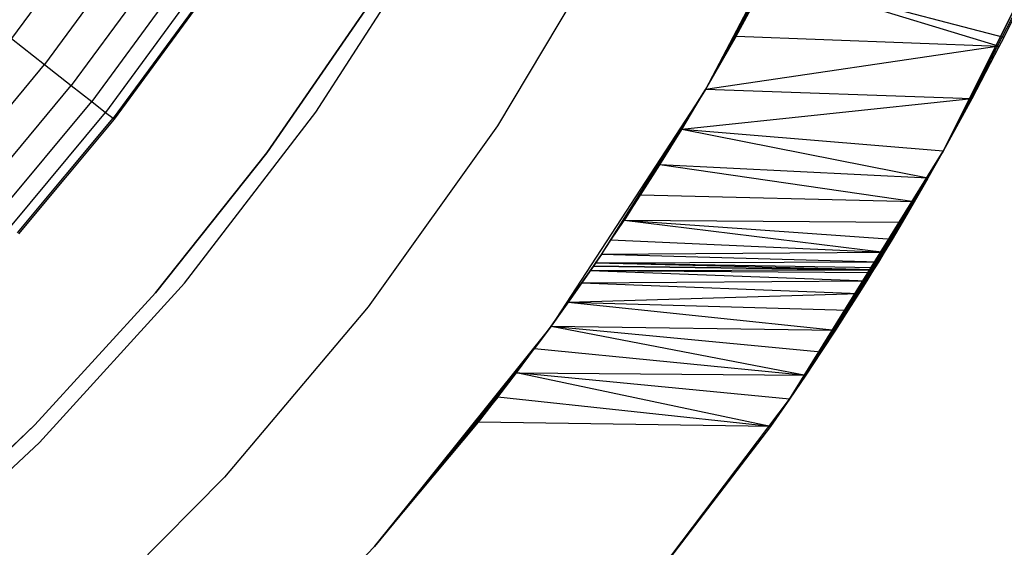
# Model space of a CAD drawing. Extents: x -390 to 397, y -401 to 400.
# Tile 188 of 192: x 2.96 to 9.2, y -393.45 to -390.11. Entities that reach past the tile are written whole.
import ezdxf

# ---------------------------------------------------------------- set-up
doc = ezdxf.new("R2010")
doc.units = 0
doc.header["$LTSCALE"] = 25.4
doc.layers.get('0').update_dxf_attribs({"linetype": 'CONTINUOUS'})

# ---------------------------------------------------------------- blocks, each defined once
blk = doc.blocks.new('FOURTY_ROUND_VII_ZWIS_STL')
at = {"color": 0}
for p, q in [((8.1348, -388.9736, -1000), (7.3054, -390.5571, -1000)), ((8.1348, -388.9736, -1000), (7.3054, -390.5571, -1000)), ((9.6365, -389.2938, -933.8293), (8.8109, -390.9464, -1000)), ((8.8109, -390.9464, -1000), (9.6365, -389.2938, -1000)), ((9.6365, -389.2938, -933.8293), (8.8109, -390.9464, -1000)), ((8.8109, -390.9464, -1000), (9.6365, -389.2938, -1000)), ((7.9191, -389.4228, -933.6603), (7.3054, -390.5571, -1000)), ((7.9191, -389.4228, -933.6603), (7.3054, -390.5571, -1000)), ((3.4387, -389.513, -981.1876), (2.9089, -390.2344, -981.1876)), ((3.4387, -389.513, -981.1876), (2.9089, -390.2344, -981.1876)), ((4.8359, -390.7, -992), (5.5751, -389.554, -992)), ((4.8359, -390.7, -992), (5.5751, -389.554, -992)), ((4.8359, -390.7, -991.5), (5.5751, -389.554, -991.5)), ((4.8359, -390.7, -991.5), (5.5751, -389.554, -991.5)), ((6.7115, -389.5767, -992), (5.9869, -390.7855, -992)), ((6.7115, -389.5767, -989.9545), (5.9869, -390.7855, -989.9545)), ((6.7115, -389.5767, -992), (5.9869, -390.7855, -992)), ((6.7115, -389.5767, -989.9545), (5.9869, -390.7855, -989.9545)), ((3.6582, -389.6641, -982.6336), (3.1188, -390.3986, -982.6336)), ((3.6582, -389.6641, -982.6336), (3.1188, -390.3986, -982.6336)), ((3.8354, -389.7861, -984.088), (3.2882, -390.5312, -984.088)), ((3.8354, -389.7861, -984.088), (3.2882, -390.5312, -984.088)), ((7.7062, -389.8382, -933.1329), (7.3054, -390.5571, -1000)), ((7.7062, -389.8382, -933.1329), (7.3054, -390.5571, -1000)), ((7.4995, -390.2182, -932.5722), (7.7062, -389.8382, -933.1329)), ((7.4995, -390.2182, -932.5722), (7.7062, -389.8382, -933.1329)), ((9.1939, -390.2269, -932.5895), (7.7062, -389.8382, -933.1329)), ((7.7062, -389.8382, -933.1329), (9.1659, -390.2819, -932.5013)), ((7.7062, -389.8382, -933.1329), (9.1659, -390.2819, -932.5013)), ((9.1939, -390.2269, -932.5895), (7.7062, -389.8382, -933.1329)), ((9.4115, -389.7837, -933.2313), (8.8109, -390.9464, -1000)), ((9.4115, -389.7837, -933.2313), (8.8109, -390.9464, -1000)), ((9.4115, -389.7837, -933.2313), (9.1939, -390.2269, -932.5895)), ((9.4115, -389.7837, -933.2313), (9.1939, -390.2269, -932.5895)), ((3.9702, -389.8789, -985.5491), (3.4171, -390.632, -985.5491)), ((3.9702, -389.8789, -985.5491), (3.4171, -390.632, -985.5491)), ((4.0623, -389.9423, -987.0152), (3.5052, -390.701, -987.0152)), ((4.0623, -389.9423, -987.0152), (3.5052, -390.701, -987.0152)), ((4.1117, -389.9763, -988.4842), (3.5524, -390.7379, -988.4842)), ((4.1117, -389.9763, -988.4842), (3.5524, -390.7379, -988.4842)), ((4.1182, -389.9808, -989.9545), (3.5587, -390.7428, -989.9545)), ((4.1182, -389.9808, -989.9545), (3.5587, -390.7428, -989.9545)), ((5.1695, -390.024, -991.75), (4.5272, -390.9563, -991.75)), ((4.5272, -390.9563, -992), (5.1695, -390.024, -992)), ((5.1695, -390.024, -991.75), (4.5272, -390.9563, -991.75)), ((4.5272, -390.9563, -992), (5.1695, -390.024, -992)), ((2.9089, -390.2344, -981.1876), (3.1188, -390.3986, -982.6336)), ((2.9089, -390.2344, -981.1876), (3.1188, -390.3986, -982.6336)), ((7.3054, -390.5571, -931.9861), (7.4995, -390.2182, -932.5722)), ((7.4995, -390.2182, -932.5722), (7.3054, -390.5571, -1000)), ((7.4995, -390.2182, -932.5722), (7.3054, -390.5571, -1000)), ((7.3054, -390.5571, -931.9861), (7.4995, -390.2182, -932.5722)), ((7.4995, -390.2182, -932.5722), (9.1659, -390.2819, -932.5013)), ((7.4995, -390.2182, -932.5722), (9.1659, -390.2819, -932.5013)), ((9.1939, -390.2269, -932.5895), (8.8109, -390.9464, -1000)), ((9.1939, -390.2269, -932.5895), (8.8109, -390.9464, -1000)), ((9.1939, -390.2269, -932.5895), (9.1659, -390.2819, -932.5013)), ((9.1939, -390.2269, -932.5895), (9.1659, -390.2819, -932.5013)), ((9.1659, -390.2819, -932.5013), (7.3054, -390.5571, -931.9861)), ((9.1659, -390.2819, -932.5013), (7.3054, -390.5571, -931.9861)), ((9.1659, -390.2819, -932.5013), (8.8109, -390.9464, -1000)), ((9.1659, -390.2819, -932.5013), (8.8109, -390.9464, -1000)), ((9.1659, -390.2819, -932.5013), (8.9922, -390.6146, -931.9158)), ((9.1659, -390.2819, -932.5013), (8.9922, -390.6146, -931.9158)), ((2.5356, -391.0989, -982.6336), (3.1188, -390.3986, -982.6336)), ((2.5356, -391.0989, -982.6336), (3.1188, -390.3986, -982.6336)), ((3.1188, -390.3986, -982.6336), (3.2882, -390.5312, -984.088)), ((3.1188, -390.3986, -982.6336), (3.2882, -390.5312, -984.088)), ((2.6966, -391.2415, -984.088), (3.2882, -390.5312, -984.088)), ((2.6966, -391.2415, -984.088), (3.2882, -390.5312, -984.088)), ((3.2882, -390.5312, -984.088), (3.4171, -390.632, -985.5491)), ((3.2882, -390.5312, -984.088), (3.4171, -390.632, -985.5491)), ((7.3054, -390.5571, -1000), (6.327, -392.0531, -1000)), ((7.3054, -390.5571, -1000), (6.327, -392.0531, -1000)), ((6.6455, -391.5999, -928.6811), (7.3054, -390.5571, -1000)), ((6.6455, -391.5999, -928.6811), (7.3054, -390.5571, -1000)), ((6.7062, -391.5101, -929.2598), (7.3054, -390.5571, -1000)), ((6.7062, -391.5101, -929.2598), (7.3054, -390.5571, -1000)), ((7.3054, -390.5571, -1000), (6.7893, -391.3853, -929.8311)), ((7.3054, -390.5571, -1000), (6.7893, -391.3853, -929.8311)), ((6.8937, -391.2255, -930.3948), (7.3054, -390.5571, -1000)), ((6.8937, -391.2255, -930.3948), (7.3054, -390.5571, -1000)), ((7.0164, -391.0328, -930.9438), (7.3054, -390.5571, -1000)), ((7.0164, -391.0328, -930.9438), (7.3054, -390.5571, -1000)), ((7.1543, -390.8098, -931.474), (7.3054, -390.5571, -1000)), ((7.1543, -390.8098, -931.474), (7.3054, -390.5571, -1000)), ((7.1543, -390.8098, -931.474), (7.3054, -390.5571, -931.9861)), ((7.1543, -390.8098, -931.474), (7.3054, -390.5571, -931.9861)), ((7.3054, -390.5571, -1000), (7.3054, -390.5571, -931.9861)), ((7.3054, -390.5571, -1000), (7.3054, -390.5571, -931.9861)), ((8.9922, -390.6146, -931.9158), (7.3054, -390.5571, -931.9861)), ((8.9922, -390.6146, -931.9158), (7.3054, -390.5571, -931.9861)), ((2.8191, -391.35, -985.5491), (3.4171, -390.632, -985.5491)), ((2.8191, -391.35, -985.5491), (3.4171, -390.632, -985.5491)), ((3.4171, -390.632, -985.5491), (3.5052, -390.701, -987.0152)), ((3.4171, -390.632, -985.5491), (3.5052, -390.701, -987.0152)), ((8.9922, -390.6146, -931.9158), (7.1543, -390.8098, -931.474)), ((8.9922, -390.6146, -931.9158), (7.1543, -390.8098, -931.474)), ((8.9922, -390.6146, -931.9158), (8.8109, -390.9464, -1000)), ((8.9922, -390.6146, -931.9158), (8.8109, -390.9464, -1000)), ((8.9922, -390.6146, -931.9158), (8.8109, -390.9464, -931.2114)), ((8.9922, -390.6146, -931.9158), (8.8109, -390.9464, -931.2114)), ((2.9028, -391.4242, -987.0152), (3.5052, -390.701, -987.0152)), ((2.9028, -391.4242, -987.0152), (3.5052, -390.701, -987.0152)), ((3.5052, -390.701, -987.0152), (3.5524, -390.7379, -988.4842)), ((3.5052, -390.701, -987.0152), (3.5524, -390.7379, -988.4842)), ((4.0046, -391.7811, -992), (4.8359, -390.7, -992)), ((4.0046, -391.7811, -992), (4.8359, -390.7, -992)), ((4.0046, -391.7811, -991.5), (4.8359, -390.7, -991.5)), ((4.0046, -391.7811, -991.5), (4.8359, -390.7, -991.5)), ((4.8359, -390.7, -992), (4.8359, -390.7, -991.5)), ((4.8359, -390.7, -992), (4.8359, -390.7, -991.5)), ((2.9477, -391.464, -988.4842), (3.5524, -390.7379, -988.4842)), ((2.9477, -391.464, -988.4842), (3.5524, -390.7379, -988.4842)), ((3.5587, -390.7428, -989.9545), (2.9537, -391.4692, -989.9545)), ((3.5587, -390.7428, -989.9545), (2.9537, -391.4692, -989.9545)), ((3.5524, -390.7379, -988.4842), (3.5587, -390.7428, -989.9545)), ((3.5524, -390.7379, -988.4842), (3.5587, -390.7428, -989.9545)), ((5.9869, -390.7855, -992), (5.1675, -391.9321, -992)), ((5.9869, -390.7855, -989.9545), (5.1675, -391.9321, -989.9545)), ((5.9869, -390.7855, -992), (5.1675, -391.9321, -992)), ((5.9869, -390.7855, -989.9545), (5.1675, -391.9321, -989.9545)), ((5.9869, -390.7855, -989.9545), (5.9869, -390.7855, -992)), ((5.9869, -390.7855, -989.9545), (5.9869, -390.7855, -992)), ((7.0164, -391.0328, -930.9438), (7.1543, -390.8098, -931.474)), ((7.0164, -391.0328, -930.9438), (7.1543, -390.8098, -931.474)), ((8.7143, -391.1173, -930.7769), (7.1543, -390.8098, -931.474)), ((8.8109, -390.9464, -931.2114), (7.1543, -390.8098, -931.474)), ((8.7143, -391.1173, -930.7769), (7.1543, -390.8098, -931.474)), ((8.8109, -390.9464, -931.2114), (7.1543, -390.8098, -931.474)), ((4.5272, -390.9563, -991.75), (3.8221, -391.8421, -991.75)), ((3.8221, -391.8421, -992), (4.5272, -390.9563, -992)), ((4.5272, -390.9563, -991.75), (3.8221, -391.8421, -991.75)), ((3.8221, -391.8421, -992), (4.5272, -390.9563, -992)), ((4.5272, -390.9563, -991.75), (4.5272, -390.9563, -992)), ((4.5272, -390.9563, -991.75), (4.5272, -390.9563, -992)), ((8.8109, -390.9464, -931.2114), (7.8364, -392.5158, -1000)), ((7.8364, -392.5158, -1000), (8.8109, -390.9464, -1000)), ((8.8109, -390.9464, -931.2114), (7.8364, -392.5158, -1000)), ((7.8364, -392.5158, -1000), (8.8109, -390.9464, -1000)), ((8.8109, -390.9464, -931.2114), (8.7143, -391.1173, -930.7769)), ((8.8109, -390.9464, -931.2114), (8.7143, -391.1173, -930.7769)), ((8.8109, -390.9464, -1000), (8.8109, -390.9464, -931.2114)), ((8.8109, -390.9464, -1000), (8.8109, -390.9464, -931.2114)), ((6.8937, -391.2255, -930.3948), (7.0164, -391.0328, -930.9438)), ((6.8937, -391.2255, -930.3948), (7.0164, -391.0328, -930.9438)), ((8.6274, -391.2679, -930.3307), (7.0164, -391.0328, -930.9438)), ((8.6274, -391.2679, -930.3307), (7.0164, -391.0328, -930.9438)), ((8.7143, -391.1173, -930.7769), (7.0164, -391.0328, -930.9438)), ((8.7143, -391.1173, -930.7769), (7.0164, -391.0328, -930.9438)), ((8.7143, -391.1173, -930.7769), (7.8364, -392.5158, -1000)), ((8.7143, -391.1173, -930.7769), (7.8364, -392.5158, -1000)), ((8.7143, -391.1173, -930.7769), (8.6274, -391.2679, -930.3307)), ((8.7143, -391.1173, -930.7769), (8.6274, -391.2679, -930.3307)), ((6.7893, -391.3853, -929.8311), (6.8937, -391.2255, -930.3948)), ((6.7893, -391.3853, -929.8311), (6.8937, -391.2255, -930.3948)), ((8.6274, -391.2679, -930.3307), (6.8937, -391.2255, -930.3948)), ((8.6274, -391.2679, -930.3307), (6.8937, -391.2255, -930.3948)), ((7.8364, -392.5158, -1000), (8.6274, -391.2679, -930.3307)), ((7.8364, -392.5158, -1000), (8.6274, -391.2679, -930.3307)), ((8.6274, -391.2679, -930.3307), (8.5511, -391.3976, -929.8723)), ((8.6274, -391.2679, -930.3307), (8.5511, -391.3976, -929.8723)), ((6.7062, -391.5101, -929.2598), (6.7893, -391.3853, -929.8311)), ((6.7062, -391.5101, -929.2598), (6.7893, -391.3853, -929.8311)), ((8.4365, -391.5882, -928.9357), (6.7893, -391.3853, -929.8311)), ((8.4871, -391.5047, -929.406), (6.7893, -391.3853, -929.8311)), ((8.4365, -391.5882, -928.9357), (6.7893, -391.3853, -929.8311)), ((8.4871, -391.5047, -929.406), (6.7893, -391.3853, -929.8311)), ((8.5511, -391.3976, -929.8723), (6.7893, -391.3853, -929.8311)), ((8.5511, -391.3976, -929.8723), (6.7893, -391.3853, -929.8311)), ((8.5511, -391.3976, -929.8723), (7.8364, -392.5158, -1000)), ((8.5511, -391.3976, -929.8723), (7.8364, -392.5158, -1000)), ((8.5511, -391.3976, -929.8723), (8.4871, -391.5047, -929.406)), ((8.5511, -391.3976, -929.8723), (8.4871, -391.5047, -929.406)), ((6.6455, -391.5999, -928.6811), (6.7062, -391.5101, -929.2598)), ((6.6455, -391.5999, -928.6811), (6.7062, -391.5101, -929.2598)), ((8.4365, -391.5882, -928.9357), (6.7062, -391.5101, -929.2598)), ((8.4365, -391.5882, -928.9357), (6.7062, -391.5101, -929.2598)), ((8.4871, -391.5047, -929.406), (7.8364, -392.5158, -1000)), ((8.4871, -391.5047, -929.406), (7.8364, -392.5158, -1000)), ((8.4871, -391.5047, -929.406), (8.4365, -391.5882, -928.9357)), ((8.4871, -391.5047, -929.406), (8.4365, -391.5882, -928.9357)), ((6.6455, -391.5999, -928.6811), (6.327, -392.0531, -1000)), ((6.6455, -391.5999, -928.6811), (6.327, -392.0531, -1000)), ((6.6082, -391.6544, -928.0945), (6.6455, -391.5999, -928.6811)), ((6.6082, -391.6544, -928.0945), (6.6455, -391.5999, -928.6811)), ((8.3999, -391.6481, -928.4612), (6.6082, -391.6544, -928.0945)), ((8.3999, -391.6481, -928.4612), (6.6082, -391.6544, -928.0945)), ((8.4365, -391.5882, -928.9357), (6.6455, -391.5999, -928.6811)), ((8.4365, -391.5882, -928.9357), (6.6455, -391.5999, -928.6811)), ((8.3999, -391.6481, -928.4612), (6.6455, -391.5999, -928.6811)), ((8.3999, -391.6481, -928.4612), (6.6455, -391.5999, -928.6811)), ((8.4365, -391.5882, -928.9357), (7.8364, -392.5158, -1000)), ((8.4365, -391.5882, -928.9357), (7.8364, -392.5158, -1000)), ((8.3999, -391.6481, -928.4612), (7.8364, -392.5158, -1000)), ((8.3999, -391.6481, -928.4612), (7.8364, -392.5158, -1000)), ((8.3999, -391.6481, -928.4612), (8.3777, -391.6843, -927.9827)), ((8.3999, -391.6481, -928.4612), (8.3777, -391.6843, -927.9827)), ((8.4365, -391.5882, -928.9357), (8.3999, -391.6481, -928.4612)), ((8.4365, -391.5882, -928.9357), (8.3999, -391.6481, -928.4612)), ((6.6082, -391.6544, -928.0945), (6.327, -392.0531, -1000)), ((6.6082, -391.6544, -928.0945), (6.327, -392.0531, -1000)), ((6.327, -392.0531, -1000), (6.5956, -391.6729, -927.5)), ((6.5956, -391.6729, -927.5), (6.327, -392.0531, -915.212)), ((6.5956, -391.6729, -927.5), (6.327, -392.0531, -915.212)), ((6.327, -392.0531, -1000), (6.5956, -391.6729, -927.5)), ((6.5956, -391.6729, -916), (6.4625, -391.8638, -915.606)), ((6.5956, -391.6729, -916), (6.4625, -391.8638, -915.606)), ((6.5956, -391.6729, -927.5), (6.4625, -391.8638, -915.606)), ((6.5956, -391.6729, -927.5), (6.4625, -391.8638, -915.606)), ((6.5211, -391.7803, -915.5468), (6.5761, -391.701, -915.7631)), ((6.5211, -391.7803, -915.5468), (6.5761, -391.701, -915.7631)), ((6.5761, -391.701, -915.7631), (6.5956, -391.6729, -916)), ((6.5761, -391.701, -915.7631), (6.5956, -391.6729, -916)), ((6.5761, -391.701, -915.7631), (8.3701, -391.6965, -916)), ((6.5761, -391.701, -915.7631), (8.3701, -391.6965, -916)), ((6.5761, -391.701, -915.7631), (8.3593, -391.7141, -915.8126)), ((6.5761, -391.701, -915.7631), (8.3593, -391.7141, -915.8126)), ((6.5761, -391.701, -915.7631), (8.3273, -391.7657, -915.6334)), ((6.5761, -391.701, -915.7631), (8.3273, -391.7657, -915.6334)), ((6.5956, -391.6729, -927.5), (6.6082, -391.6544, -928.0945)), ((6.5956, -391.6729, -927.5), (6.6082, -391.6544, -928.0945)), ((6.5956, -391.6729, -916), (6.5956, -391.6729, -927.5)), ((6.5956, -391.6729, -916), (6.5956, -391.6729, -927.5)), ((6.5956, -391.6729, -916), (8.3701, -391.6965, -916)), ((8.3701, -391.6965, -927.5), (6.5956, -391.6729, -927.5)), ((8.3701, -391.6965, -927.5), (6.5956, -391.6729, -927.5)), ((6.5956, -391.6729, -916), (8.3701, -391.6965, -916)), ((8.3701, -391.6965, -927.5), (6.6082, -391.6544, -928.0945)), ((8.3777, -391.6843, -927.9827), (6.6082, -391.6544, -928.0945)), ((8.3701, -391.6965, -927.5), (6.6082, -391.6544, -928.0945)), ((8.3777, -391.6843, -927.9827), (6.6082, -391.6544, -928.0945)), ((8.3777, -391.6843, -927.9827), (7.8364, -392.5158, -1000)), ((8.3777, -391.6843, -927.9827), (7.8364, -392.5158, -1000)), ((8.3777, -391.6843, -927.9827), (7.8364, -392.5158, -915.0153)), ((8.3777, -391.6843, -927.9827), (7.8364, -392.5158, -915.0153)), ((8.3701, -391.6965, -927.5), (7.8364, -392.5158, -915.0153)), ((8.3701, -391.6965, -927.5), (7.8364, -392.5158, -915.0153)), ((8.3701, -391.6965, -927.5), (8.1083, -392.1094, -915.5077)), ((8.3701, -391.6965, -927.5), (8.1083, -392.1094, -915.5077)), ((8.3701, -391.6965, -916), (8.1083, -392.1094, -915.5077)), ((8.3701, -391.6965, -916), (8.1083, -392.1094, -915.5077)), ((8.3701, -391.6965, -916), (8.3593, -391.7141, -915.8126)), ((8.3701, -391.6965, -916), (8.3593, -391.7141, -915.8126)), ((8.3777, -391.6843, -927.9827), (8.3701, -391.6965, -927.5)), ((8.3777, -391.6843, -927.9827), (8.3701, -391.6965, -927.5)), ((8.3701, -391.6965, -927.5), (8.3701, -391.6965, -916)), ((8.3701, -391.6965, -927.5), (8.3701, -391.6965, -916)), ((6.5211, -391.7803, -915.5468), (8.3273, -391.7657, -915.6334)), ((6.5211, -391.7803, -915.5468), (8.3273, -391.7657, -915.6334)), ((8.1083, -392.1094, -915.5077), (8.3593, -391.7141, -915.8126)), ((8.1083, -392.1094, -915.5077), (8.3593, -391.7141, -915.8126)), ((8.3273, -391.7657, -915.6334), (8.1083, -392.1094, -915.5077)), ((8.3273, -391.7657, -915.6334), (8.1083, -392.1094, -915.5077)), ((8.3273, -391.7657, -915.6334), (8.2764, -391.8469, -915.4709)), ((8.3273, -391.7657, -915.6334), (8.2764, -391.8469, -915.4709)), ((8.3593, -391.7141, -915.8126), (8.3273, -391.7657, -915.6334)), ((8.3593, -391.7141, -915.8126), (8.3273, -391.7657, -915.6334)), ((3.0869, -392.7898, -992), (4.0046, -391.7811, -992)), ((3.0869, -392.7898, -992), (4.0046, -391.7811, -992)), ((3.0869, -392.7898, -991.5), (4.0046, -391.7811, -991.5)), ((3.0869, -392.7898, -991.5), (4.0046, -391.7811, -991.5)), ((4.0046, -391.7811, -992), (4.0046, -391.7811, -991.5)), ((4.0046, -391.7811, -992), (4.0046, -391.7811, -991.5)), ((6.4357, -391.9016, -915.3606), (6.5211, -391.7803, -915.5468)), ((6.4357, -391.9016, -915.3606), (6.5211, -391.7803, -915.5468)), ((6.5211, -391.7803, -915.5468), (6.4625, -391.8638, -915.606)), ((6.5211, -391.7803, -915.5468), (6.4625, -391.8638, -915.606)), ((6.5211, -391.7803, -915.5468), (8.2764, -391.8469, -915.4709)), ((6.5211, -391.7803, -915.5468), (8.2764, -391.8469, -915.4709)), ((3.8221, -391.8421, -991.75), (3.0576, -392.6771, -991.75)), ((3.0576, -392.6771, -992), (3.8221, -391.8421, -992)), ((3.8221, -391.8421, -991.75), (3.0576, -392.6771, -991.75)), ((3.0576, -392.6771, -992), (3.8221, -391.8421, -992)), ((3.8221, -391.8421, -991.75), (3.8221, -391.8421, -992)), ((3.8221, -391.8421, -991.75), (3.8221, -391.8421, -992)), ((6.4625, -391.8638, -915.606), (6.327, -392.0531, -915.212)), ((6.4625, -391.8638, -915.606), (6.327, -392.0531, -915.212)), ((6.4357, -391.9016, -915.3606), (8.2764, -391.8469, -915.4709)), ((6.4357, -391.9016, -915.3606), (8.2764, -391.8469, -915.4709)), ((6.4357, -391.9016, -915.3606), (6.4625, -391.8638, -915.606)), ((6.4357, -391.9016, -915.3606), (6.4625, -391.8638, -915.606)), ((8.2764, -391.8469, -915.4709), (8.1083, -392.1094, -915.5077)), ((8.2764, -391.8469, -915.4709), (8.1083, -392.1094, -915.5077)), ((8.2764, -391.8469, -915.4709), (8.2092, -391.9529, -915.3293)), ((8.2764, -391.8469, -915.4709), (8.2092, -391.9529, -915.3293)), ((5.1675, -391.9321, -992), (4.2584, -393.009, -992)), ((5.1675, -391.9321, -989.9545), (4.2584, -393.009, -989.9545)), ((5.1675, -391.9321, -992), (4.2584, -393.009, -992)), ((5.1675, -391.9321, -989.9545), (4.2584, -393.009, -989.9545)), ((5.1675, -391.9321, -989.9545), (5.1675, -391.9321, -992)), ((5.1675, -391.9321, -989.9545), (5.1675, -391.9321, -992)), ((6.327, -392.0531, -915.212), (6.4357, -391.9016, -915.3606)), ((6.327, -392.0531, -915.212), (6.4357, -391.9016, -915.3606)), ((6.4357, -391.9016, -915.3606), (8.2092, -391.9529, -915.3293)), ((6.4357, -391.9016, -915.3606), (8.2092, -391.9529, -915.3293)), ((6.4357, -391.9016, -915.3606), (8.1288, -392.0778, -915.2122)), ((6.4357, -391.9016, -915.3606), (8.1288, -392.0778, -915.2122)), ((8.1083, -392.1094, -915.5077), (8.2092, -391.9529, -915.3293)), ((8.1083, -392.1094, -915.5077), (8.2092, -391.9529, -915.3293)), ((8.2092, -391.9529, -915.3293), (8.1288, -392.0778, -915.2122)), ((8.2092, -391.9529, -915.3293), (8.1288, -392.0778, -915.2122)), ((6.327, -392.0531, -1000), (5.2088, -393.4478, -1000)), ((6.327, -392.0531, -1000), (5.2088, -393.4478, -1000)), ((6.327, -392.0531, -1000), (6.2225, -392.1957, -915.1181)), ((6.2225, -392.1957, -915.1181), (6.327, -392.0531, -915.212)), ((6.327, -392.0531, -1000), (6.2225, -392.1957, -915.1181)), ((6.2225, -392.1957, -915.1181), (6.327, -392.0531, -915.212)), ((6.327, -392.0531, -1000), (6.327, -392.0531, -915.212)), ((6.327, -392.0531, -1000), (6.327, -392.0531, -915.212)), ((6.327, -392.0531, -915.212), (8.1288, -392.0778, -915.2122)), ((6.327, -392.0531, -915.212), (8.1288, -392.0778, -915.2122)), ((6.327, -392.0531, -915.212), (8.0383, -392.216, -915.1209)), ((6.327, -392.0531, -915.212), (8.0383, -392.216, -915.1209)), ((6.327, -392.0531, -915.212), (7.9398, -392.3637, -915.0552)), ((6.327, -392.0531, -915.212), (7.9398, -392.3637, -915.0552)), ((8.1288, -392.0778, -915.2122), (8.0383, -392.216, -915.1209)), ((8.1288, -392.0778, -915.2122), (8.0383, -392.216, -915.1209)), ((8.1288, -392.0778, -915.2122), (8.1083, -392.1094, -915.5077)), ((8.1288, -392.0778, -915.2122), (8.1083, -392.1094, -915.5077)), ((7.8364, -392.5158, -915.0153), (8.1083, -392.1094, -915.5077)), ((7.8364, -392.5158, -915.0153), (8.1083, -392.1094, -915.5077)), ((8.1083, -392.1094, -915.5077), (7.9398, -392.3637, -915.0552)), ((8.1083, -392.1094, -915.5077), (7.9398, -392.3637, -915.0552)), ((8.0383, -392.216, -915.1209), (8.1083, -392.1094, -915.5077)), ((8.0383, -392.216, -915.1209), (8.1083, -392.1094, -915.5077)), ((5.2088, -393.4478, -1000), (6.2225, -392.1957, -915.1181)), ((5.2088, -393.4478, -1000), (6.2225, -392.1957, -915.1181)), ((6.1086, -392.348, -915.0517), (6.2225, -392.1957, -915.1181)), ((6.1086, -392.348, -915.0517), (6.2225, -392.1957, -915.1181)), ((6.2225, -392.1957, -915.1181), (7.9398, -392.3637, -915.0552)), ((6.2225, -392.1957, -915.1181), (7.9398, -392.3637, -915.0552)), ((8.0383, -392.216, -915.1209), (7.9398, -392.3637, -915.0552)), ((8.0383, -392.216, -915.1209), (7.9398, -392.3637, -915.0552)), ((5.2088, -393.4478, -1000), (6.1086, -392.348, -915.0517)), ((5.2088, -393.4478, -1000), (6.1086, -392.348, -915.0517)), ((5.9897, -392.5036, -915.0129), (6.1086, -392.348, -915.0517)), ((5.9897, -392.5036, -915.0129), (6.1086, -392.348, -915.0517)), ((6.1086, -392.348, -915.0517), (7.9398, -392.3637, -915.0552)), ((7.7163, -392.6886, -915), (6.1086, -392.348, -915.0517)), ((7.7163, -392.6886, -915), (6.1086, -392.348, -915.0517)), ((7.8364, -392.5158, -915.0153), (6.1086, -392.348, -915.0517)), ((7.8364, -392.5158, -915.0153), (6.1086, -392.348, -915.0517)), ((6.1086, -392.348, -915.0517), (7.9398, -392.3637, -915.0552)), ((7.9398, -392.3637, -915.0552), (7.8364, -392.5158, -915.0153)), ((7.9398, -392.3637, -915.0552), (7.8364, -392.5158, -915.0153)), ((5.9897, -392.5036, -915.0129), (5.2088, -393.4478, -1000)), ((5.9897, -392.5036, -915.0129), (5.2088, -393.4478, -1000)), ((5.8664, -392.6614, -915), (5.9897, -392.5036, -915.0129)), ((5.8664, -392.6614, -915), (5.9897, -392.5036, -915.0129)), ((7.7163, -392.6886, -915), (5.9897, -392.5036, -915.0129)), ((7.7163, -392.6886, -915), (5.9897, -392.5036, -915.0129)), ((6.7211, -393.9885, -1000), (7.8364, -392.5158, -1000)), ((6.7211, -393.9885, -1000), (7.8364, -392.5158, -1000)), ((7.8364, -392.5158, -915.0153), (7.7163, -392.6886, -915)), ((7.7163, -392.6886, -915), (7.8364, -392.5158, -1000)), ((7.7163, -392.6886, -915), (7.8364, -392.5158, -1000)), ((7.8364, -392.5158, -915.0153), (7.7163, -392.6886, -915)), ((7.8364, -392.5158, -1000), (7.8364, -392.5158, -915.0153)), ((7.8364, -392.5158, -1000), (7.8364, -392.5158, -915.0153)), ((3.0576, -392.6771, -991.75), (2.2373, -393.4573, -991.75)), ((2.2373, -393.4573, -992), (3.0576, -392.6771, -992)), ((3.0576, -392.6771, -991.75), (2.2373, -393.4573, -991.75)), ((2.2373, -393.4573, -992), (3.0576, -392.6771, -992)), ((3.0576, -392.6771, -991.75), (3.0576, -392.6771, -992)), ((3.0576, -392.6771, -991.75), (3.0576, -392.6771, -992)), ((5.2088, -393.4478, -1000), (5.8664, -392.6614, -915)), ((5.2088, -393.4478, -915), (5.8664, -392.6614, -915)), ((5.2088, -393.4478, -1000), (5.8664, -392.6614, -915)), ((5.2088, -393.4478, -915), (5.8664, -392.6614, -915)), ((7.7163, -392.6886, -915), (5.8664, -392.6614, -915)), ((7.7163, -392.6886, -915), (5.8664, -392.6614, -915)), ((7.7163, -392.6886, -915), (6.7211, -393.9885, -1000)), ((7.7163, -392.6886, -915), (6.7211, -393.9885, -1000)), ((7.7163, -392.6886, -915), (6.7211, -393.9885, -915)), ((7.7163, -392.6886, -915), (6.7211, -393.9885, -915)), ((2.0891, -393.7193, -992), (3.0869, -392.7898, -992)), ((2.0891, -393.7193, -992), (3.0869, -392.7898, -992)), ((2.0891, -393.7193, -991.5), (3.0869, -392.7898, -991.5)), ((2.0891, -393.7193, -991.5), (3.0869, -392.7898, -991.5)), ((3.0869, -392.7898, -992), (3.0869, -392.7898, -991.5)), ((3.0869, -392.7898, -992), (3.0869, -392.7898, -991.5)), ((4.2584, -393.009, -992), (3.2656, -394.0092, -992)), ((4.2584, -393.009, -989.9545), (3.2656, -394.0092, -989.9545)), ((4.2584, -393.009, -992), (3.2656, -394.0092, -992)), ((4.2584, -393.009, -989.9545), (3.2656, -394.0092, -989.9545)), ((4.2584, -393.009, -989.9545), (4.2584, -393.009, -992)), ((4.2584, -393.009, -989.9545), (4.2584, -393.009, -992)), ((3.9611, -394.728, -915), (5.2088, -393.4478, -915)), ((5.2088, -393.4478, -1000), (3.9611, -394.728, -1000)), ((5.2088, -393.4478, -1000), (3.9611, -394.728, -1000)), ((3.9611, -394.728, -915), (5.2088, -393.4478, -915)), ((5.2088, -393.4478, -915), (5.2088, -393.4478, -1000)), ((5.2088, -393.4478, -915), (5.2088, -393.4478, -1000))]:
    blk.add_line(p, q, dxfattribs=at)

msp = doc.modelspace()

# ---------------------------------------------------------------- block references
at = {"color": 250}
msp.add_blockref('FOURTY_ROUND_VII_ZWIS_STL', (0, 0), dxfattribs=at)

doc.saveas('drawing.dxf')
